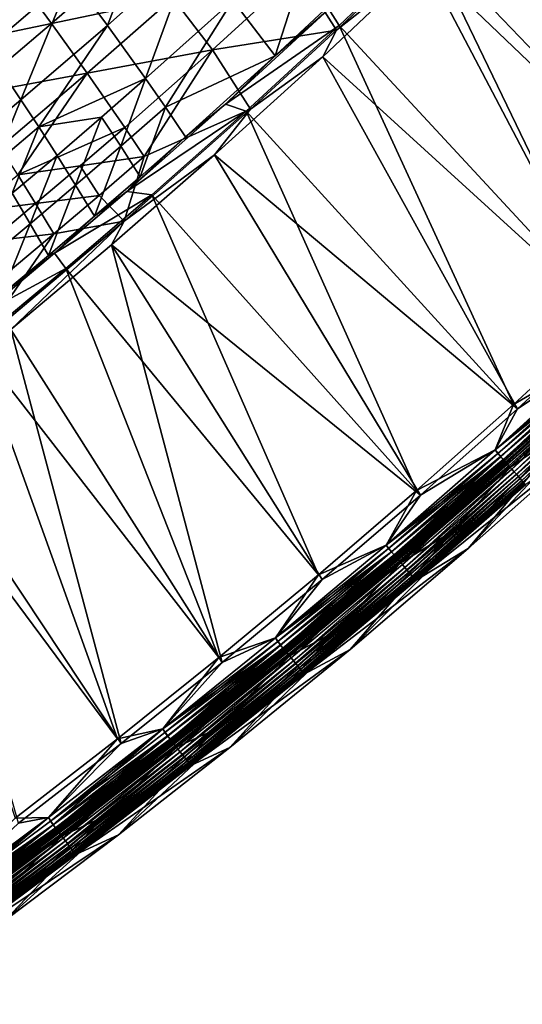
# Model space of a CAD drawing. Header units: metres. Extents: x 0 to 1400, y -1400 to 0.
# Tile 191 of 256: x 1010 to 1074, y -1221 to -1094. Entities that reach past the tile are written whole.
import ezdxf

# ---------------------------------------------------------------- set-up
doc = ezdxf.new("R2010")
doc.units = ezdxf.units.M

msp = doc.modelspace()

# ---------------------------------------------------------------- linework, layer by layer
at = {"layer": 'None'}
for points in [[(1084.293457, -1062.138062, -29.541761), (1073.37854, -1073.236694, -29.542648), (1109.436523, -1109.436523)], [(1073.37854, -1073.236694, -29.542648), (1062.138672, -1084.288208, -29.543692), (1097.53894, -1121.135986)], [(1073.37854, -1073.236694, -29.542648), (1097.53894, -1121.135986), (1109.436523, -1109.436523)], [(1074.363037, -1074.363037, -32.127804), (1098.072632, -1121.696655, -3), (1061.617554, -1086.864502, -32.128998)], [(1026.915161, -1079.293945, -199.486191), (1016.18219, -1088.818359, -199.443268), (1020.855164, -1095.124634, -143.606583)], [(1026.915161, -1079.293945, -199.486191), (1020.855164, -1095.124634, -143.606583), (1031.81665, -1085.356567, -143.641724)], [(1048.046753, -1081.691406, -87.938728), (1037.01062, -1091.925537, -87.917877), (1042.47168, -1099.044189, -32.345814)], [(1048.046753, -1081.691406, -87.938728), (1042.47168, -1099.044189, -32.345814), (1053.80896, -1088.459229, -32.349937)], [(1011.798279, -1083.003296, -255.376282), (1001.083679, -1092.102417, -255.327484), (1005.266418, -1098.143188, -199.397598)], [(1011.798279, -1083.003296, -255.376282), (1005.266418, -1098.143188, -199.397598), (1016.18219, -1088.818359, -199.443268)], [(1050.699463, -1095.161255, -29.544895), (1062.138672, -1084.288208, -29.543692), (1049.394653, -1093.036011, -30.95656)], [(1062.138672, -1084.288208, -29.543692), (1050.699463, -1095.161255, -29.544895), (1085.446411, -1132.633911)], [(1062.138672, -1084.288208, -29.543692), (1085.446411, -1132.633911), (1097.53894, -1121.135986)], [(1009.335205, -1088.972046, -255.748123), (1024.452759, -1085.424194, -199.884262), (1013.657349, -1094.881836, -199.842987)], [(1013.657349, -1094.881836, -199.842987), (1024.452759, -1085.424194, -199.884262), (1029.284302, -1091.595703, -144.070358)], [(1031.81665, -1085.356567, -143.641724), (1020.855164, -1095.124634, -143.606583), (1025.78418, -1101.986328, -87.895401)], [(1031.81665, -1085.356567, -143.641724), (1025.78418, -1101.986328, -87.895401), (1037.01062, -1091.925537, -87.917877)], [(1059.244019, -1087.363647, -32.845219), (1050.369263, -1095.761963, -32.845219), (1045.503784, -1088.122437, -88.397797)], [(1061.617554, -1086.864502, -32.128998), (1085.966309, -1133.20752, -3), (1048.595337, -1099.156982, -32.130398)], [(1061.617554, -1086.864502, -32.128998), (1048.595337, -1099.156982, -32.130398), (1050.369263, -1095.761963, -32.845219)], [(1061.617554, -1086.864502, -32.128998), (1050.369263, -1095.761963, -32.845219), (1059.244019, -1087.363647, -32.845219)], [(1098.072632, -1121.696655, -3), (1085.966309, -1133.20752, -3), (1061.617554, -1086.864502, -32.128998)], [(998.573486, -1098.006226, -255.701721), (1009.335205, -1088.972046, -255.748123), (1013.657349, -1094.881836, -199.842987)], [(1016.18219, -1088.818359, -199.443268), (1005.266418, -1098.143188, -199.397598), (1009.709595, -1104.705322, -143.569122)], [(1016.18219, -1088.818359, -199.443268), (1009.709595, -1104.705322, -143.569122), (1020.855164, -1095.124634, -143.606583)], [(1029.284302, -1091.595703, -144.070358), (1045.503784, -1088.122437, -88.397797), (1034.387939, -1098.287964, -88.379356)], [(1045.503784, -1088.122437, -88.397797), (1050.369263, -1095.761963, -32.845219), (1034.387939, -1098.287964, -88.379356)], [(1053.80896, -1088.459229, -32.349937), (1042.47168, -1099.044189, -32.345814), (1049.394653, -1093.036011, -30.95656)], [(1013.657349, -1094.881836, -199.842987), (1029.284302, -1091.595703, -144.070358), (1018.254761, -1101.292969, -144.037354)], [(1018.254761, -1101.292969, -144.037354), (1029.284302, -1091.595703, -144.070358), (1034.387939, -1098.287964, -88.379356)], [(1037.01062, -1091.925537, -87.917877), (1025.78418, -1101.986328, -87.895401), (1028.333374, -1105.643799, -60.102352)], [(1037.01062, -1091.925537, -87.917877), (1028.333374, -1105.643799, -60.102352), (1042.47168, -1099.044189, -32.345814)], [(1042.47168, -1099.044189, -32.345814), (1036.050415, -1105.2854, -30.954941), (1049.394653, -1093.036011, -30.95656)], [(1036.050415, -1105.2854, -30.954941), (1050.699463, -1095.161255, -29.544895), (1049.394653, -1093.036011, -30.95656)], [(998.573486, -1098.006226, -255.701721), (1013.657349, -1094.881836, -199.842987), (1002.687439, -1104.136108, -199.800003)], [(1002.687439, -1104.136108, -199.800003), (1013.657349, -1094.881836, -199.842987), (1018.254761, -1101.292969, -144.037354)], [(1020.855164, -1095.124634, -143.606583), (1009.709595, -1104.705322, -143.569122), (1012.015198, -1108.207642, -115.700226)], [(1020.855164, -1095.124634, -143.606583), (1012.015198, -1108.207642, -115.700226), (1025.78418, -1101.986328, -87.895401)], [(1038.716431, -1106.165039, -29.54631), (1050.699463, -1095.161255, -29.544895), (1036.050415, -1105.2854, -30.954941)], [(1050.699463, -1095.161255, -29.544895), (1038.716431, -1106.165039, -29.54631), (1073.162231, -1143.927002)], [(1050.699463, -1095.161255, -29.544895), (1073.162231, -1143.927002), (1085.446411, -1132.633911)], [(1050.369263, -1095.761963, -32.845219), (1039.310791, -1105.927368, -32.845219), (1034.387939, -1098.287964, -88.379356)], [(1048.595337, -1099.156982, -32.130398), (1039.310791, -1105.927368, -32.845219), (1050.369263, -1095.761963, -32.845219)], [(1005.266418, -1098.143188, -199.397598), (1004.068542, -1109.424072, -143.549561), (1009.709595, -1104.705322, -143.569122)], [(1034.387939, -1098.287964, -88.379356), (1023.088806, -1108.274658, -88.360092), (1018.254761, -1101.292969, -144.037354)], [(1034.387939, -1098.287964, -88.379356), (1025.581177, -1111.999756, -60.584484), (1023.088806, -1108.274658, -88.360092)], [(1034.387939, -1098.287964, -88.379356), (1039.310791, -1105.927368, -32.845219), (1025.581177, -1111.999756, -60.584484)], [(1042.47168, -1099.044189, -32.345814), (1028.333374, -1105.643799, -60.102352), (1030.934204, -1109.463989, -32.341137)], [(1036.050415, -1105.2854, -30.954941), (1042.47168, -1099.044189, -32.345814), (1030.934204, -1109.463989, -32.341137)], [(1048.595337, -1099.156982, -32.130398), (1073.667969, -1144.513184, -3), (1034.650146, -1111.811157, -32.132107)], [(1048.595337, -1099.156982, -32.130398), (1034.650146, -1111.811157, -32.132107), (1039.310791, -1105.927368, -32.845219)], [(1085.966309, -1133.20752, -3), (1073.667969, -1144.513184, -3), (1048.595337, -1099.156982, -32.130398)], [(1018.254761, -1101.292969, -144.037354), (1007.048584, -1110.797852, -144.003006), (1002.687439, -1104.136108, -199.800003)], [(1018.254761, -1101.292969, -144.037354), (1009.306702, -1114.355713, -116.151505), (1007.048584, -1110.797852, -144.003006)], [(1023.088806, -1108.274658, -88.360092), (1009.306702, -1114.355713, -116.151505), (1018.254761, -1101.292969, -144.037354)], [(1025.78418, -1101.986328, -87.895401), (1012.015198, -1108.207642, -115.700226), (1020.100037, -1106.950562, -87.883568)], [(1025.78418, -1101.986328, -87.895401), (1020.100037, -1106.950562, -87.883568), (1022.573059, -1110.694702, -60.094677)], [(1025.78418, -1101.986328, -87.895401), (1022.573059, -1110.694702, -60.094677), (1028.333374, -1105.643799, -60.102352)], [(1009.709595, -1104.705322, -143.569122), (1004.068542, -1109.424072, -143.549561), (1006.308777, -1113.00061, -115.683846)], [(1009.709595, -1104.705322, -143.569122), (1006.308777, -1113.00061, -115.683846), (1012.015198, -1108.207642, -115.700226)], [(1023.35199, -1116.508911, -30.953205), (1036.050415, -1105.2854, -30.954941), (1030.934204, -1109.463989, -32.341137)], [(1023.35199, -1116.508911, -30.953205), (1038.716431, -1106.165039, -29.54631), (1036.050415, -1105.2854, -30.954941)], [(1028.333374, -1105.643799, -60.102352), (1022.573059, -1110.694702, -60.094677), (1025.09082, -1114.610718, -32.338577)], [(1034.650146, -1111.811157, -32.132107), (1023.006714, -1120.336426, -32.845219), (1039.310791, -1105.927368, -32.845219)], [(1039.310791, -1105.927368, -32.845219), (1023.006714, -1120.336426, -32.845219), (1025.581177, -1111.999756, -60.584484)], [(1026.570435, -1116.934204, -29.547909), (1038.716431, -1106.165039, -29.54631), (1023.35199, -1116.508911, -30.953205)], [(1028.333374, -1105.643799, -60.102352), (1025.09082, -1114.610718, -32.338577), (1030.934204, -1109.463989, -32.341137)], [(1038.716431, -1106.165039, -29.54631), (1026.570435, -1116.934204, -29.547909), (1060.689697, -1155.011475)], [(1038.716431, -1106.165039, -29.54631), (1060.689697, -1155.011475), (1073.162231, -1143.927002)], [(1012.015198, -1108.207642, -115.700226), (1014.368896, -1111.869873, -87.871338), (1020.100037, -1106.950562, -87.883568)], [(1020.100037, -1106.950562, -87.883568), (1014.368896, -1111.869873, -87.871338), (1016.764771, -1115.70166, -60.086704)], [(1020.100037, -1106.950562, -87.883568), (1016.764771, -1115.70166, -60.086704), (1022.573059, -1110.694702, -60.094677)], [(1012.015198, -1108.207642, -115.700226), (1006.308777, -1113.00061, -115.683846), (1008.591064, -1116.743774, -87.858719)], [(1012.015198, -1108.207642, -115.700226), (1008.591064, -1116.743774, -87.858719), (1014.368896, -1111.869873, -87.871338)], [(1023.088806, -1108.274658, -88.360092), (1017.370911, -1113.199707, -88.350159), (1009.306702, -1114.355713, -116.151505)], [(1025.581177, -1111.999756, -60.584484), (1017.370911, -1113.199707, -88.350159), (1023.088806, -1108.274658, -88.360092)], [(1030.934204, -1109.463989, -32.341137), (1025.09082, -1114.610718, -32.338577), (1023.35199, -1116.508911, -30.953205)], [(1008.591064, -1116.743774, -87.858719), (1010.908752, -1120.664307, -60.078438), (1014.368896, -1111.869873, -87.871338)], [(1014.368896, -1111.869873, -87.871338), (1010.908752, -1120.664307, -60.078438), (1016.764771, -1115.70166, -60.086704)], [(1022.573059, -1110.694702, -60.094677), (1016.764771, -1115.70166, -60.086704), (1019.198059, -1119.714355, -32.335873)], [(1022.573059, -1110.694702, -60.094677), (1019.198059, -1119.714355, -32.335873), (1025.09082, -1114.610718, -32.338577)], [(1034.650146, -1111.811157, -32.132107), (1061.18103, -1155.610107, -3), (1021.389038, -1123.380371, -32.133934)], [(1034.650146, -1111.811157, -32.132107), (1021.389038, -1123.380371, -32.133934), (1023.006714, -1120.336426, -32.845219)], [(1073.667969, -1144.513184, -3), (1061.18103, -1155.610107, -3), (1034.650146, -1111.811157, -32.132107)], [(1017.370911, -1113.199707, -88.350159), (1025.581177, -1111.999756, -60.584484), (1019.786255, -1117.010742, -60.579006)], [(1025.581177, -1111.999756, -60.584484), (1023.006714, -1120.336426, -32.845219), (1019.786255, -1117.010742, -60.579006)], [(1003.570801, -1119.107544, -116.137184), (1009.306702, -1114.355713, -116.151505), (1011.607727, -1118.078491, -88.340034)], [(1009.306702, -1114.355713, -116.151505), (1017.370911, -1113.199707, -88.350159), (1011.607727, -1118.078491, -88.340034)], [(1011.607727, -1118.078491, -88.340034), (1017.370911, -1113.199707, -88.350159), (1019.786255, -1117.010742, -60.579006)], [(1016.764771, -1115.70166, -60.086704), (1010.908752, -1120.664307, -60.078438), (1013.256165, -1124.774414, -32.333012)], [(1016.764771, -1115.70166, -60.086704), (1013.256165, -1124.774414, -32.333012), (1019.198059, -1119.714355, -32.335873)], [(1025.09082, -1114.610718, -32.338577), (1019.198059, -1119.714355, -32.335873), (1023.35199, -1116.508911, -30.953205)], [(1010.908752, -1120.664307, -60.078438), (1008.591064, -1116.743774, -87.858719), (1005.004761, -1125.582153, -60.069878)], [(1023.35199, -1116.508911, -30.953205), (1019.198059, -1119.714355, -32.335873), (1014.048523, -1124.475098, -30.951811)], [(1014.048523, -1124.475098, -30.951811), (1026.570435, -1116.934204, -29.547909), (1023.35199, -1116.508911, -30.953205)], [(1015.506348, -1126.421509, -29.549511), (1026.570435, -1116.934204, -29.547909), (1014.048523, -1124.475098, -30.951811)], [(1026.570435, -1116.934204, -29.547909), (1015.506348, -1126.421509, -29.549511), (1048.03186, -1165.883911)], [(1026.570435, -1116.934204, -29.547909), (1048.03186, -1165.883911), (1060.689697, -1155.011475)], [(1011.607727, -1118.078491, -88.340034), (1005.799316, -1122.910522, -88.329712), (1003.570801, -1119.107544, -116.137184)], [(1013.945007, -1121.976563, -60.573406), (1005.799316, -1122.910522, -88.329712), (1011.607727, -1118.078491, -88.340034)], [(1019.786255, -1117.010742, -60.579006), (1013.945007, -1121.976563, -60.573406), (1011.607727, -1118.078491, -88.340034)], [(1023.006714, -1120.336426, -32.845219), (1013.945007, -1121.976563, -60.573406), (1019.786255, -1117.010742, -60.579006)], [(1023.006714, -1120.336426, -32.845219), (1008.430603, -1134.269287, -32.13591), (1004.112549, -1136.21814, -32.845226)], [(1023.006714, -1120.336426, -32.845219), (1004.112549, -1136.21814, -32.845226), (1013.945007, -1121.976563, -60.573406)], [(1007.265076, -1129.790405, -32.329994), (1010.908752, -1120.664307, -60.078438), (1005.004761, -1125.582153, -60.069878)], [(1013.256165, -1124.774414, -32.333012), (1010.908752, -1120.664307, -60.078438), (1007.265076, -1129.790405, -32.329994)], [(1021.389038, -1123.380371, -32.133934), (1008.430603, -1134.269287, -32.13591), (1023.006714, -1120.336426, -32.845219)], [(1019.198059, -1119.714355, -32.335873), (1013.256165, -1124.774414, -32.333012), (1014.048523, -1124.475098, -30.951811)], [(1004.112549, -1136.21814, -32.845226), (1008.057556, -1126.896606, -60.567692), (1013.945007, -1121.976563, -60.573406)], [(1013.945007, -1121.976563, -60.573406), (1008.057556, -1126.896606, -60.567692), (1005.799316, -1122.910522, -88.329712)], [(1004.804749, -1132.183228, -30.950325), (1014.048523, -1124.475098, -30.951811), (1007.265076, -1129.790405, -32.329994)], [(1004.804749, -1132.183228, -30.950325), (1015.506348, -1126.421509, -29.549511), (1014.048523, -1124.475098, -30.951811)], [(1014.048523, -1124.475098, -30.951811), (1013.256165, -1124.774414, -32.333012), (1007.265076, -1129.790405, -32.329994)], [(1021.389038, -1123.380371, -32.133934), (1035.653564, -1177.163086, -3), (1008.430603, -1134.269287, -32.13591)], [(1061.18103, -1155.610107, -3), (1048.508423, -1166.494507, -3), (1021.389038, -1123.380371, -32.133934)], [(1021.389038, -1123.380371, -32.133934), (1048.508423, -1166.494507, -3), (1035.653564, -1177.163086, -3)], [(1015.506348, -1126.421509, -29.549511), (1003.809814, -1136.130371, -29.551357), (1035.192017, -1176.540771)], [(1003.809814, -1136.130371, -29.551357), (1015.506348, -1126.421509, -29.549511), (1004.804749, -1132.183228, -30.950325)], [(1015.506348, -1126.421509, -29.549511), (1035.192017, -1176.540771), (1048.03186, -1165.883911)], [(1084.596558, -1137.272583), (1085.446411, -1132.633911), (1073.162231, -1143.927002)], [(1084.597412, -1137.271851, -3), (1073.667969, -1144.513184, -3), (1085.966309, -1133.20752, -3)], [(1008.430603, -1134.269287, -32.13591), (1022.619324, -1187.611816, -3), (994.620789, -1145.441162, -32.138237)], [(1035.653564, -1177.163086, -3), (1022.619324, -1187.611816, -3), (1008.430603, -1134.269287, -32.13591)], [(1003.809814, -1136.130371, -29.551357), (991.632202, -1145.901978, -29.553452), (1022.172974, -1186.978027)], [(1003.809814, -1136.130371, -29.551357), (1022.172974, -1186.978027), (1035.192017, -1176.540771)], [(1080.816162, -1146.521118, -80.052361), (1091.594116, -1136.584839, -80.052361), (1067.341797, -1162.506592, -80)], [(1067.341797, -1162.506592, -80), (1091.594116, -1136.584839, -80.052361), (1082.83252, -1148.741821, -80)], [(1070.801514, -1149.789917), (1085.35437, -1138.130859, -0.112516), (1084.596558, -1137.272583)], [(1070.801514, -1149.789917), (1084.596558, -1137.272583), (1073.162231, -1143.927002)], [(1071.528564, -1150.668579, -0.112516), (1085.35437, -1138.130859, -0.112516), (1070.801514, -1149.789917)], [(1084.597412, -1137.271851, -3), (1070.802368, -1149.789185, -3), (1073.667969, -1144.513184, -3)], [(1070.802368, -1149.789185, -3), (1084.597412, -1137.271851, -3), (1084.962036, -1137.706787, -3.055977)], [(1070.802368, -1149.789185, -3), (1084.962036, -1137.706787, -3.055977), (1071.144531, -1150.237061, -3.055977)], [(1071.144531, -1150.237061, -3.055977), (1084.962036, -1137.706787, -3.055977), (1085.337402, -1138.112549, -3.221156)], [(1071.511963, -1150.650024, -3.221156), (1071.144531, -1150.237061, -3.055977), (1085.337402, -1138.112549, -3.221156)], [(1071.511963, -1150.650024, -3.221156), (1085.337402, -1138.112549, -3.221156), (1085.68335, -1138.48645, -3.490045)], [(1071.850708, -1151.03064, -3.490045), (1071.511963, -1150.650024, -3.221156), (1085.68335, -1138.48645, -3.490045)], [(1071.903198, -1151.0896, -0.251606), (1085.35437, -1138.130859, -0.112516), (1071.528564, -1150.668579, -0.112516)], [(1071.850708, -1151.03064, -3.490045), (1085.68335, -1138.48645, -3.490045), (1085.841309, -1138.657227, -3.660043)], [(1071.903198, -1151.0896, -0.251606), (1085.737061, -1138.544434, -0.251606), (1085.35437, -1138.130859, -0.112516)], [(1072.005249, -1151.204346, -3.660043), (1071.850708, -1151.03064, -3.490045), (1085.841309, -1138.657227, -3.660043)], [(1072.26709, -1151.498657, -0.444534), (1085.737061, -1138.544434, -0.251606), (1071.903198, -1151.0896, -0.251606)], [(1085.841309, -1138.657227, -3.660043), (1085.987427, -1138.815063, -3.851689), (1072.005249, -1151.204346, -3.660043)], [(1085.987427, -1138.815063, -3.851689), (1072.148193, -1151.36499, -3.851689), (1072.005249, -1151.204346, -3.660043)], [(1085.987427, -1138.815063, -3.851689), (1086.238281, -1139.086304, -4.292985), (1072.148193, -1151.36499, -3.851689)], [(1086.238281, -1139.086304, -4.292985), (1072.393799, -1151.640991, -4.292985), (1072.148193, -1151.36499, -3.851689)], [(1072.26709, -1151.498657, -0.444534), (1086.108765, -1138.946289, -0.444534), (1085.737061, -1138.544434, -0.251606)], [(1072.947754, -1152.263672, -0.985015), (1086.108765, -1138.946289, -0.444534), (1072.26709, -1151.498657, -0.444534)], [(1086.238281, -1139.086304, -4.292985), (1086.42688, -1139.290161, -4.797701), (1072.393799, -1151.640991, -4.292985)], [(1086.42688, -1139.290161, -4.797701), (1072.578369, -1151.848511, -4.797701), (1072.393799, -1151.640991, -4.292985)], [(1086.42688, -1139.290161, -4.797701), (1086.545532, -1139.418457, -5.347445), (1072.578369, -1151.848511, -4.797701)], [(1086.545532, -1139.418457, -5.347445), (1072.69458, -1151.979126, -5.347445), (1072.578369, -1151.848511, -4.797701)], [(1086.545532, -1139.418457, -5.347445), (1086.598999, -1139.436646, -5.918313), (1072.69458, -1151.979126, -5.347445)], [(1086.598999, -1139.436646, -5.918313), (1072.763672, -1151.995239, -5.918313), (1072.69458, -1151.979126, -5.347445)], [(1086.598999, -1139.436646, -5.918313), (1080.816162, -1146.521118, -80.052361), (1072.763672, -1151.995239, -5.918313)], [(1072.947754, -1152.263672, -0.985015), (1086.804321, -1139.69812, -0.985015), (1086.108765, -1138.946289, -0.444534)], [(1073.258667, -1152.613037, -1.326719), (1086.804321, -1139.69812, -0.985015), (1072.947754, -1152.263672, -0.985015)], [(1073.258667, -1152.613037, -1.326719), (1087.121826, -1140.04126, -1.326719), (1086.804321, -1139.69812, -0.985015)], [(1073.545898, -1152.935913, -1.711938), (1087.121826, -1140.04126, -1.326719), (1073.258667, -1152.613037, -1.326719)], [(1073.545898, -1152.935913, -1.711938), (1087.415405, -1140.358521, -1.711938), (1087.121826, -1140.04126, -1.326719)], [(1073.807007, -1153.22937, -2.137379), (1087.415405, -1140.358521, -1.711938), (1073.545898, -1152.935913, -1.711938)], [(1073.807007, -1153.22937, -2.137379), (1087.682007, -1140.646851, -2.137379), (1087.415405, -1140.358521, -1.711938)], [(1074.039551, -1153.490723, -2.598965), (1087.682007, -1140.646851, -2.137379), (1073.807007, -1153.22937, -2.137379)], [(1074.039551, -1153.490723, -2.598965), (1087.919556, -1140.903564, -2.598965), (1087.682007, -1140.646851, -2.137379)], [(1074.241455, -1153.717651, -3.09242), (1087.919556, -1140.903564, -2.598965), (1074.039551, -1153.490723, -2.598965)], [(1074.241455, -1153.717651, -3.09242), (1088.125854, -1141.126587, -3.09242), (1087.919556, -1140.903564, -2.598965)], [(1074.410645, -1153.907715, -3.61347), (1088.125854, -1141.126587, -3.09242), (1074.241455, -1153.717651, -3.09242)], [(1070.801514, -1149.789917), (1073.162231, -1143.927002), (1060.689697, -1155.011475)], [(1070.802368, -1149.789185, -3), (1061.18103, -1155.610107, -3), (1073.667969, -1144.513184, -3)], [(991.632202, -1145.901978, -29.553452), (1008.978149, -1197.192139), (1022.172974, -1186.978027)], [(1022.619324, -1187.611816, -3), (1009.408997, -1197.836792, -3), (994.620789, -1145.441162, -32.138237)], [(1065.373535, -1160.243164, -80.052361), (1080.816162, -1146.521118, -80.052361), (1052.110596, -1175.477173, -80)], [(1052.110596, -1175.477173, -80), (1080.816162, -1146.521118, -80.052361), (1067.341797, -1162.506592, -80)], [(1080.816162, -1146.521118, -80.052361), (1065.373535, -1160.243164, -80.052361), (1072.763672, -1151.995239, -5.918313)], [(1056.765991, -1162.037109), (1071.528564, -1150.668579, -0.112516), (1070.801514, -1149.789917)], [(1056.765991, -1162.037109), (1070.801514, -1149.789917), (1060.689697, -1155.011475)], [(1070.802368, -1149.789185, -3), (1056.766846, -1162.036377, -3), (1061.18103, -1155.610107, -3)], [(1056.766846, -1162.036377, -3), (1070.802368, -1149.789185, -3), (1071.144531, -1150.237061, -3.055977)], [(1074.757568, -1154.236084, -5.865956), (1060.637939, -1166.562622, -5.865956), (1082.83252, -1148.741821, -80)], [(1082.83252, -1148.741821, -80), (1060.637939, -1166.562622, -5.865956), (1067.341797, -1162.506592, -80)], [(1057.461548, -1162.935303, -0.112516), (1071.528564, -1150.668579, -0.112516), (1056.765991, -1162.037109)], [(1056.766846, -1162.036377, -3), (1071.144531, -1150.237061, -3.055977), (1057.085938, -1162.49646, -3.055977)], [(1057.085938, -1162.49646, -3.055977), (1071.144531, -1150.237061, -3.055977), (1071.511963, -1150.650024, -3.221156)], [(1057.445313, -1162.916382, -3.221156), (1057.085938, -1162.49646, -3.055977), (1071.511963, -1150.650024, -3.221156)], [(1057.445313, -1162.916382, -3.221156), (1071.511963, -1150.650024, -3.221156), (1071.850708, -1151.03064, -3.490045)], [(1057.776489, -1163.303467, -3.490045), (1057.445313, -1162.916382, -3.221156), (1071.850708, -1151.03064, -3.490045)], [(1057.827881, -1163.363525, -0.251606), (1071.528564, -1150.668579, -0.112516), (1057.461548, -1162.935303, -0.112516)], [(1057.776489, -1163.303467, -3.490045), (1071.850708, -1151.03064, -3.490045), (1072.005249, -1151.204346, -3.660043)], [(1057.927734, -1163.480347, -3.660043), (1057.776489, -1163.303467, -3.490045), (1072.005249, -1151.204346, -3.660043)], [(1057.827881, -1163.363525, -0.251606), (1071.903198, -1151.0896, -0.251606), (1071.528564, -1150.668579, -0.112516)], [(1058.183716, -1163.779541, -0.444534), (1071.903198, -1151.0896, -0.251606), (1057.827881, -1163.363525, -0.251606)], [(1072.005249, -1151.204346, -3.660043), (1072.148193, -1151.36499, -3.851689), (1057.927734, -1163.480347, -3.660043)], [(1058.183716, -1163.779541, -0.444534), (1072.26709, -1151.498657, -0.444534), (1071.903198, -1151.0896, -0.251606)], [(1072.148193, -1151.36499, -3.851689), (1058.067505, -1163.643677, -3.851689), (1057.927734, -1163.480347, -3.660043)], [(1072.148193, -1151.36499, -3.851689), (1072.393799, -1151.640991, -4.292985), (1058.067505, -1163.643677, -3.851689)], [(1072.393799, -1151.640991, -4.292985), (1058.307617, -1163.924316, -4.292985), (1058.067505, -1163.643677, -3.851689)], [(1058.849487, -1164.557739, -0.985015), (1072.26709, -1151.498657, -0.444534), (1058.183716, -1163.779541, -0.444534)], [(1072.393799, -1151.640991, -4.292985), (1072.578369, -1151.848511, -4.797701), (1058.307617, -1163.924316, -4.292985)], [(1072.578369, -1151.848511, -4.797701), (1058.488159, -1164.135376, -4.797701), (1058.307617, -1163.924316, -4.292985)], [(1072.578369, -1151.848511, -4.797701), (1072.69458, -1151.979126, -5.347445), (1058.488159, -1164.135376, -4.797701)], [(1072.69458, -1151.979126, -5.347445), (1058.601807, -1164.268188, -5.347445), (1058.488159, -1164.135376, -4.797701)], [(1072.69458, -1151.979126, -5.347445), (1072.763672, -1151.995239, -5.918313), (1058.601807, -1164.268188, -5.347445)], [(1072.763672, -1151.995239, -5.918313), (1058.687866, -1164.283569, -5.918313), (1058.601807, -1164.268188, -5.347445)], [(1072.763672, -1151.995239, -5.918313), (1065.373535, -1160.243164, -80.052361), (1058.687866, -1164.283569, -5.918313)], [(1058.849487, -1164.557739, -0.985015), (1072.947754, -1152.263672, -0.985015), (1072.26709, -1151.498657, -0.444534)], [(1059.153442, -1164.912964, -1.326719), (1072.947754, -1152.263672, -0.985015), (1058.849487, -1164.557739, -0.985015)], [(1059.153442, -1164.912964, -1.326719), (1073.258667, -1152.613037, -1.326719), (1072.947754, -1152.263672, -0.985015)], [(1059.434448, -1165.241455, -1.711938), (1073.258667, -1152.613037, -1.326719), (1059.153442, -1164.912964, -1.326719)], [(1059.434448, -1165.241455, -1.711938), (1073.545898, -1152.935913, -1.711938), (1073.258667, -1152.613037, -1.326719)], [(1059.689697, -1165.539795, -2.137379), (1073.545898, -1152.935913, -1.711938), (1059.434448, -1165.241455, -1.711938)], [(1059.689697, -1165.539795, -2.137379), (1073.807007, -1153.22937, -2.137379), (1073.545898, -1152.935913, -1.711938)], [(1059.917114, -1165.805664, -2.598965), (1073.807007, -1153.22937, -2.137379), (1059.689697, -1165.539795, -2.137379)], [(1059.917114, -1165.805664, -2.598965), (1074.039551, -1153.490723, -2.598965), (1073.807007, -1153.22937, -2.137379)], [(1060.114624, -1166.036377, -3.09242), (1074.039551, -1153.490723, -2.598965), (1059.917114, -1165.805664, -2.598965)], [(1060.114624, -1166.036377, -3.09242), (1074.241455, -1153.717651, -3.09242), (1074.039551, -1153.490723, -2.598965)], [(1060.280029, -1166.229858, -3.61347), (1074.241455, -1153.717651, -3.09242), (1060.114624, -1166.036377, -3.09242)], [(1060.280029, -1166.229858, -3.61347), (1074.410645, -1153.907715, -3.61347), (1074.241455, -1153.717651, -3.09242)], [(1060.411621, -1166.383667, -4.157492), (1074.410645, -1153.907715, -3.61347), (1060.280029, -1166.229858, -3.61347)], [(1060.411621, -1166.383667, -4.157492), (1074.545166, -1154.05896, -4.157492), (1074.410645, -1153.907715, -3.61347)], [(1060.508423, -1166.496826, -4.718482), (1074.545166, -1154.05896, -4.157492), (1060.411621, -1166.383667, -4.157492)], [(1060.508423, -1166.496826, -4.718482), (1074.644165, -1154.170288, -4.718482), (1074.545166, -1154.05896, -4.157492)], [(1060.569702, -1166.568359, -5.290087), (1074.644165, -1154.170288, -4.718482), (1060.508423, -1166.496826, -4.718482)], [(1060.569702, -1166.568359, -5.290087), (1074.706787, -1154.240601, -5.290087), (1074.644165, -1154.170288, -4.718482)], [(1060.637939, -1166.562622, -5.865956), (1074.706787, -1154.240601, -5.290087), (1060.569702, -1166.568359, -5.290087)], [(1060.637939, -1166.562622, -5.865956), (1074.757568, -1154.236084, -5.865956), (1074.706787, -1154.240601, -5.290087)], [(1056.765991, -1162.037109), (1060.689697, -1155.011475), (1048.03186, -1165.883911)], [(1056.766846, -1162.036377, -3), (1048.508423, -1166.494507, -3), (1061.18103, -1155.610107, -3)], [(1050.189575, -1173.173462, -80.052361), (1065.373535, -1160.243164, -80.052361), (1036.614258, -1188.130005, -80)], [(1036.614258, -1188.130005, -80), (1065.373535, -1160.243164, -80.052361), (1052.110596, -1175.477173, -80)], [(1065.373535, -1160.243164, -80.052361), (1050.189575, -1173.173462, -80.052361), (1058.687866, -1164.283569, -5.918313)], [(1042.495483, -1174.009644), (1057.461548, -1162.935303, -0.112516), (1056.765991, -1162.037109)], [(1042.495483, -1174.009644), (1056.765991, -1162.037109), (1048.03186, -1165.883911)], [(1056.766846, -1162.036377, -3), (1042.49646, -1174.008911, -3), (1048.508423, -1166.494507, -3)], [(1042.49646, -1174.008911, -3), (1056.766846, -1162.036377, -3), (1057.085938, -1162.49646, -3.055977)], [(1042.49646, -1174.008911, -3), (1057.085938, -1162.49646, -3.055977), (1042.79187, -1174.480713, -3.055977)], [(1042.79187, -1174.480713, -3.055977), (1057.085938, -1162.49646, -3.055977), (1057.445313, -1162.916382, -3.221156)], [(1060.637939, -1166.562622, -5.865956), (1046.281982, -1178.613037, -5.865956), (1067.341797, -1162.506592, -80)], [(1067.341797, -1162.506592, -80), (1046.281982, -1178.613037, -5.865956), (1052.110596, -1175.477173, -80)], [(1043.158813, -1174.92688, -0.112516), (1057.461548, -1162.935303, -0.112516), (1042.495483, -1174.009644)], [(1043.142944, -1174.907593, -3.221156), (1042.79187, -1174.480713, -3.055977), (1057.445313, -1162.916382, -3.221156)], [(1043.142944, -1174.907593, -3.221156), (1057.445313, -1162.916382, -3.221156), (1057.776489, -1163.303467, -3.490045)], [(1043.466675, -1175.301147, -3.490045), (1043.142944, -1174.907593, -3.221156), (1057.776489, -1163.303467, -3.490045)], [(1043.516846, -1175.362183, -0.251606), (1057.461548, -1162.935303, -0.112516), (1043.158813, -1174.92688, -0.112516)], [(1043.466675, -1175.301147, -3.490045), (1057.776489, -1163.303467, -3.490045), (1057.927734, -1163.480347, -3.660043)], [(1043.61438, -1175.480835, -3.660043), (1043.466675, -1175.301147, -3.490045), (1057.927734, -1163.480347, -3.660043)], [(1043.516846, -1175.362183, -0.251606), (1057.827881, -1163.363525, -0.251606), (1057.461548, -1162.935303, -0.112516)], [(1043.864502, -1175.784912, -0.444534), (1057.827881, -1163.363525, -0.251606), (1043.516846, -1175.362183, -0.251606)], [(1057.927734, -1163.480347, -3.660043), (1058.067505, -1163.643677, -3.851689), (1043.61438, -1175.480835, -3.660043)], [(1058.067505, -1163.643677, -3.851689), (1043.750977, -1175.646851, -3.851689), (1043.61438, -1175.480835, -3.660043)], [(1058.067505, -1163.643677, -3.851689), (1058.307617, -1163.924316, -4.292985), (1043.750977, -1175.646851, -3.851689)], [(1043.864502, -1175.784912, -0.444534), (1058.183716, -1163.779541, -0.444534), (1057.827881, -1163.363525, -0.251606)], [(1044.515015, -1176.575928, -0.985015), (1058.183716, -1163.779541, -0.444534), (1043.864502, -1175.784912, -0.444534)], [(1044.515015, -1176.575928, -0.985015), (1058.849487, -1164.557739, -0.985015), (1058.183716, -1163.779541, -0.444534)], [(1058.307617, -1163.924316, -4.292985), (1043.985596, -1175.932129, -4.292985), (1043.750977, -1175.646851, -3.851689)], [(1058.307617, -1163.924316, -4.292985), (1058.488159, -1164.135376, -4.797701), (1043.985596, -1175.932129, -4.292985)], [(1058.488159, -1164.135376, -4.797701), (1044.161987, -1176.146729, -4.797701), (1043.985596, -1175.932129, -4.292985)], [(1058.488159, -1164.135376, -4.797701), (1058.601807, -1164.268188, -5.347445), (1044.161987, -1176.146729, -4.797701)], [(1058.601807, -1164.268188, -5.347445), (1044.273071, -1176.281738, -5.347445), (1044.161987, -1176.146729, -4.797701)], [(1058.601807, -1164.268188, -5.347445), (1058.687866, -1164.283569, -5.918313), (1044.273071, -1176.281738, -5.347445)], [(1058.687866, -1164.283569, -5.918313), (1044.376587, -1176.296631, -5.918313), (1044.273071, -1176.281738, -5.347445)], [(1058.687866, -1164.283569, -5.918313), (1050.189575, -1173.173462, -80.052361), (1044.376587, -1176.296631, -5.918313)], [(1044.812012, -1176.937012, -1.326719), (1058.849487, -1164.557739, -0.985015), (1044.515015, -1176.575928, -0.985015)], [(1044.812012, -1176.937012, -1.326719), (1059.153442, -1164.912964, -1.326719), (1058.849487, -1164.557739, -0.985015)], [(1045.08667, -1177.270874, -1.711938), (1059.153442, -1164.912964, -1.326719), (1044.812012, -1176.937012, -1.326719)], [(1045.08667, -1177.270874, -1.711938), (1059.434448, -1165.241455, -1.711938), (1059.153442, -1164.912964, -1.326719)], [(1042.495483, -1174.009644), (1048.03186, -1165.883911), (1035.192017, -1176.540771)], [(1045.33606, -1177.574219, -2.137379), (1059.434448, -1165.241455, -1.711938), (1045.08667, -1177.270874, -1.711938)], [(1045.33606, -1177.574219, -2.137379), (1059.689697, -1165.539795, -2.137379), (1059.434448, -1165.241455, -1.711938)], [(1045.558228, -1177.84436, -2.598965), (1059.689697, -1165.539795, -2.137379), (1045.33606, -1177.574219, -2.137379)], [(1045.558228, -1177.84436, -2.598965), (1059.917114, -1165.805664, -2.598965), (1059.689697, -1165.539795, -2.137379)], [(1045.751221, -1178.078979, -3.09242), (1059.917114, -1165.805664, -2.598965), (1045.558228, -1177.84436, -2.598965)], [(1045.751221, -1178.078979, -3.09242), (1060.114624, -1166.036377, -3.09242), (1059.917114, -1165.805664, -2.598965)], [(1045.912842, -1178.275513, -3.61347), (1060.114624, -1166.036377, -3.09242), (1045.751221, -1178.078979, -3.09242)], [(1045.912842, -1178.275513, -3.61347), (1060.280029, -1166.229858, -3.61347), (1060.114624, -1166.036377, -3.09242)], [(1046.041504, -1178.431885, -4.157492), (1060.280029, -1166.229858, -3.61347), (1045.912842, -1178.275513, -3.61347)], [(1046.041504, -1178.431885, -4.157492), (1060.411621, -1166.383667, -4.157492), (1060.280029, -1166.229858, -3.61347)], [(1046.136108, -1178.546875, -4.718482), (1060.411621, -1166.383667, -4.157492), (1046.041504, -1178.431885, -4.157492)], [(1046.136108, -1178.546875, -4.718482), (1060.508423, -1166.496826, -4.718482), (1060.411621, -1166.383667, -4.157492)], [(1042.49646, -1174.008911, -3), (1035.653564, -1177.163086, -3), (1048.508423, -1166.494507, -3)], [(1046.195923, -1178.619629, -5.290087), (1060.508423, -1166.496826, -4.718482), (1046.136108, -1178.546875, -4.718482)], [(1046.195923, -1178.619629, -5.290087), (1060.569702, -1166.568359, -5.290087), (1060.508423, -1166.496826, -4.718482)], [(1046.281982, -1178.613037, -5.865956), (1060.569702, -1166.568359, -5.290087), (1046.195923, -1178.619629, -5.290087)], [(1046.281982, -1178.613037, -5.865956), (1060.637939, -1166.562622, -5.865956), (1060.569702, -1166.568359, -5.290087)], [(1034.741333, -1185.786987, -80.052361), (1050.189575, -1173.173462, -80.052361), (1022.27594, -1199.372314, -80)], [(1022.27594, -1199.372314, -80), (1050.189575, -1173.173462, -80.052361), (1036.614258, -1188.130005, -80)], [(1027.995361, -1185.703003), (1043.158813, -1174.92688, -0.112516), (1042.495483, -1174.009644)], [(1027.995361, -1185.703003), (1042.495483, -1174.009644), (1035.192017, -1176.540771)], [(1042.49646, -1174.008911, -3), (1027.996338, -1185.702271, -3), (1035.653564, -1177.163086, -3)], [(1027.996338, -1185.702271, -3), (1042.49646, -1174.008911, -3), (1042.79187, -1174.480713, -3.055977)], [(1050.189575, -1173.173462, -80.052361), (1034.741333, -1185.786987, -80.052361), (1044.376587, -1176.296631, -5.918313)], [(1028.626343, -1186.63916, -0.112516), (1043.158813, -1174.92688, -0.112516), (1027.995361, -1185.703003)], [(1027.996338, -1185.702271, -3), (1042.79187, -1174.480713, -3.055977), (1028.268188, -1186.186035, -3.055977)], [(1028.268188, -1186.186035, -3.055977), (1042.79187, -1174.480713, -3.055977), (1043.142944, -1174.907593, -3.221156)], [(1028.610962, -1186.619629, -3.221156), (1028.268188, -1186.186035, -3.055977), (1043.142944, -1174.907593, -3.221156)], [(1028.610962, -1186.619629, -3.221156), (1043.142944, -1174.907593, -3.221156), (1043.466675, -1175.301147, -3.490045)], [(1028.97583, -1187.081299, -0.251606), (1043.158813, -1174.92688, -0.112516), (1028.626343, -1186.63916, -0.112516)], [(1028.97583, -1187.081299, -0.251606), (1043.516846, -1175.362183, -0.251606), (1043.158813, -1174.92688, -0.112516)], [(1027.995361, -1185.703003), (1035.192017, -1176.540771), (1022.172974, -1186.978027)], [(1028.92688, -1187.019287, -3.490045), (1028.610962, -1186.619629, -3.221156), (1043.466675, -1175.301147, -3.490045)], [(1028.92688, -1187.019287, -3.490045), (1043.466675, -1175.301147, -3.490045), (1043.61438, -1175.480835, -3.660043)], [(1029.071045, -1187.201782, -3.660043), (1028.92688, -1187.019287, -3.490045), (1043.61438, -1175.480835, -3.660043)], [(1029.315308, -1187.510742, -0.444534), (1043.516846, -1175.362183, -0.251606), (1028.97583, -1187.081299, -0.251606)], [(1043.61438, -1175.480835, -3.660043), (1043.750977, -1175.646851, -3.851689), (1029.071045, -1187.201782, -3.660043)], [(1043.750977, -1175.646851, -3.851689), (1029.204468, -1187.370483, -3.851689), (1029.071045, -1187.201782, -3.660043)], [(1043.750977, -1175.646851, -3.851689), (1043.985596, -1175.932129, -4.292985), (1029.204468, -1187.370483, -3.851689)], [(1043.985596, -1175.932129, -4.292985), (1029.433472, -1187.660278, -4.292985), (1029.204468, -1187.370483, -3.851689)], [(1029.315308, -1187.510742, -0.444534), (1043.864502, -1175.784912, -0.444534), (1043.516846, -1175.362183, -0.251606)], [(1029.950317, -1188.314209, -0.985015), (1043.864502, -1175.784912, -0.444534), (1029.315308, -1187.510742, -0.444534)], [(1043.985596, -1175.932129, -4.292985), (1044.161987, -1176.146729, -4.797701), (1029.433472, -1187.660278, -4.292985)], [(1044.161987, -1176.146729, -4.797701), (1029.605713, -1187.878174, -4.797701), (1029.433472, -1187.660278, -4.292985)], [(1044.161987, -1176.146729, -4.797701), (1044.273071, -1176.281738, -5.347445), (1029.605713, -1187.878174, -4.797701)], [(1044.273071, -1176.281738, -5.347445), (1029.714111, -1188.015381, -5.347445), (1029.605713, -1187.878174, -4.797701)], [(1044.273071, -1176.281738, -5.347445), (1044.376587, -1176.296631, -5.918313), (1029.714111, -1188.015381, -5.347445)], [(1044.376587, -1176.296631, -5.918313), (1029.834717, -1188.029419, -5.918313), (1029.714111, -1188.015381, -5.347445)], [(1044.376587, -1176.296631, -5.918313), (1034.741333, -1185.786987, -80.052361), (1029.834717, -1188.029419, -5.918313)], [(1029.950317, -1188.314209, -0.985015), (1044.515015, -1176.575928, -0.985015), (1043.864502, -1175.784912, -0.444534)], [(1046.281982, -1178.613037, -5.865956), (1031.694946, -1190.382446, -5.865956), (1052.110596, -1175.477173, -80)], [(1052.110596, -1175.477173, -80), (1031.694946, -1190.382446, -5.865956), (1036.614258, -1188.130005, -80)], [(1027.996338, -1185.702271, -3), (1022.619324, -1187.611816, -3), (1035.653564, -1177.163086, -3)], [(1030.240234, -1188.68103, -1.326719), (1044.515015, -1176.575928, -0.985015), (1029.950317, -1188.314209, -0.985015)], [(1030.240234, -1188.68103, -1.326719), (1044.812012, -1176.937012, -1.326719), (1044.515015, -1176.575928, -0.985015)], [(1030.508301, -1189.020142, -1.711938), (1044.812012, -1176.937012, -1.326719), (1030.240234, -1188.68103, -1.326719)], [(1030.508301, -1189.020142, -1.711938), (1045.08667, -1177.270874, -1.711938), (1044.812012, -1176.937012, -1.326719)], [(1030.751709, -1189.328247, -2.137379), (1045.08667, -1177.270874, -1.711938), (1030.508301, -1189.020142, -1.711938)], [(1030.751709, -1189.328247, -2.137379), (1045.33606, -1177.574219, -2.137379), (1045.08667, -1177.270874, -1.711938)], [(1030.968628, -1189.602661, -2.598965), (1045.33606, -1177.574219, -2.137379), (1030.751709, -1189.328247, -2.137379)], [(1030.968628, -1189.602661, -2.598965), (1045.558228, -1177.84436, -2.598965), (1045.33606, -1177.574219, -2.137379)], [(1031.156982, -1189.840942, -3.09242), (1045.558228, -1177.84436, -2.598965), (1030.968628, -1189.602661, -2.598965)], [(1031.156982, -1189.840942, -3.09242), (1045.751221, -1178.078979, -3.09242), (1045.558228, -1177.84436, -2.598965)], [(1031.314819, -1190.040649, -3.61347), (1045.751221, -1178.078979, -3.09242), (1031.156982, -1189.840942, -3.09242)], [(1031.314819, -1190.040649, -3.61347), (1045.912842, -1178.275513, -3.61347), (1045.751221, -1178.078979, -3.09242)], [(1031.44043, -1190.199463, -4.157492), (1045.912842, -1178.275513, -3.61347), (1031.314819, -1190.040649, -3.61347)], [(1031.44043, -1190.199463, -4.157492), (1046.041504, -1178.431885, -4.157492), (1045.912842, -1178.275513, -3.61347)], [(1031.532715, -1190.316284, -4.718482), (1046.041504, -1178.431885, -4.157492), (1031.44043, -1190.199463, -4.157492)], [(1031.532715, -1190.316284, -4.718482), (1046.136108, -1178.546875, -4.718482), (1046.041504, -1178.431885, -4.157492)], [(1031.591064, -1190.390137, -5.290087), (1046.136108, -1178.546875, -4.718482), (1031.532715, -1190.316284, -4.718482)], [(1031.591064, -1190.390137, -5.290087), (1046.195923, -1178.619629, -5.290087), (1046.136108, -1178.546875, -4.718482)], [(1031.694946, -1190.382446, -5.865956), (1046.195923, -1178.619629, -5.290087), (1031.591064, -1190.390137, -5.290087)], [(1031.694946, -1190.382446, -5.865956), (1046.281982, -1178.613037, -5.865956), (1046.195923, -1178.619629, -5.290087)], [(1020.44751, -1196.994507, -80.052361), (1034.741333, -1185.786987, -80.052361), (1007.662964, -1210.390869, -80)], [(1007.662964, -1210.390869, -80), (1034.741333, -1185.786987, -80.052361), (1022.27594, -1199.372314, -80)], [(1013.869873, -1198.067993, -0.112516), (1027.995361, -1185.703003), (1013.270996, -1197.112671)], [(1013.270996, -1197.112671), (1027.995361, -1185.703003), (1022.172974, -1186.978027)], [(1027.996338, -1185.702271, -3), (1013.271912, -1197.111938, -3), (1022.619324, -1187.611816, -3)], [(1013.271912, -1197.111938, -3), (1027.996338, -1185.702271, -3), (1013.520569, -1197.60791, -3.055977)], [(1013.520569, -1197.60791, -3.055977), (1027.996338, -1185.702271, -3), (1028.268188, -1186.186035, -3.055977)], [(1013.520569, -1197.60791, -3.055977), (1028.268188, -1186.186035, -3.055977), (1028.610962, -1186.619629, -3.221156)], [(1013.854797, -1198.048096, -3.221156), (1013.520569, -1197.60791, -3.055977), (1028.610962, -1186.619629, -3.221156)], [(1013.854797, -1198.048096, -3.221156), (1028.610962, -1186.619629, -3.221156), (1028.92688, -1187.019287, -3.490045)], [(1013.869873, -1198.067993, -0.112516), (1028.626343, -1186.63916, -0.112516), (1027.995361, -1185.703003)], [(1014.210632, -1198.516724, -0.251606), (1028.626343, -1186.63916, -0.112516), (1013.869873, -1198.067993, -0.112516)], [(1014.210632, -1198.516724, -0.251606), (1028.97583, -1187.081299, -0.251606), (1028.626343, -1186.63916, -0.112516)], [(1034.741333, -1185.786987, -80.052361), (1020.44751, -1196.994507, -80.052361), (1029.834717, -1188.029419, -5.918313)], [(1013.270996, -1197.112671), (1022.172974, -1186.978027), (1008.978149, -1197.192139)], [(1013.271912, -1197.111938, -3), (1009.408997, -1197.836792, -3), (1022.619324, -1187.611816, -3)], [(1014.162903, -1198.453857, -3.490045), (1013.854797, -1198.048096, -3.221156), (1028.92688, -1187.019287, -3.490045)], [(1014.162903, -1198.453857, -3.490045), (1028.92688, -1187.019287, -3.490045), (1029.071045, -1187.201782, -3.660043)], [(1014.303528, -1198.63916, -3.660043), (1014.162903, -1198.453857, -3.490045), (1029.071045, -1187.201782, -3.660043)], [(1014.541687, -1198.952759, -0.444534), (1028.97583, -1187.081299, -0.251606), (1014.210632, -1198.516724, -0.251606)], [(1029.071045, -1187.201782, -3.660043), (1029.204468, -1187.370483, -3.851689), (1014.303528, -1198.63916, -3.660043)], [(1029.204468, -1187.370483, -3.851689), (1014.433594, -1198.810425, -3.851689), (1014.303528, -1198.63916, -3.660043)], [(1029.204468, -1187.370483, -3.851689), (1029.433472, -1187.660278, -4.292985), (1014.433594, -1198.810425, -3.851689)], [(1029.433472, -1187.660278, -4.292985), (1014.656982, -1199.104614, -4.292985), (1014.433594, -1198.810425, -3.851689)], [(1014.541687, -1198.952759, -0.444534), (1029.315308, -1187.510742, -0.444534), (1028.97583, -1187.081299, -0.251606)], [(1015.161011, -1199.768311, -0.985015), (1029.315308, -1187.510742, -0.444534), (1014.541687, -1198.952759, -0.444534)], [(1029.433472, -1187.660278, -4.292985), (1029.605713, -1187.878174, -4.797701), (1014.656982, -1199.104614, -4.292985)], [(1029.605713, -1187.878174, -4.797701), (1014.824951, -1199.325806, -4.797701), (1014.656982, -1199.104614, -4.292985)], [(1029.605713, -1187.878174, -4.797701), (1029.714111, -1188.015381, -5.347445), (1014.824951, -1199.325806, -4.797701)], [(1015.161011, -1199.768311, -0.985015), (1029.950317, -1188.314209, -0.985015), (1029.315308, -1187.510742, -0.444534)], [(1029.714111, -1188.015381, -5.347445), (1014.930603, -1199.464966, -5.347445), (1014.824951, -1199.325806, -4.797701)], [(1029.714111, -1188.015381, -5.347445), (1029.834717, -1188.029419, -5.918313), (1014.930603, -1199.464966, -5.347445)], [(1029.834717, -1188.029419, -5.918313), (1015.067444, -1199.476929, -5.918313), (1014.930603, -1199.464966, -5.347445)], [(1029.834717, -1188.029419, -5.918313), (1020.44751, -1196.994507, -80.052361), (1015.067444, -1199.476929, -5.918313)], [(1015.443787, -1200.140747, -1.326719), (1029.950317, -1188.314209, -0.985015), (1015.161011, -1199.768311, -0.985015)], [(1015.443787, -1200.140747, -1.326719), (1030.240234, -1188.68103, -1.326719), (1029.950317, -1188.314209, -0.985015)], [(1015.705139, -1200.484985, -1.711938), (1030.240234, -1188.68103, -1.326719), (1015.443787, -1200.140747, -1.326719)], [(1015.705139, -1200.484985, -1.711938), (1030.508301, -1189.020142, -1.711938), (1030.240234, -1188.68103, -1.326719)], [(1015.942627, -1200.797729, -2.137379), (1030.508301, -1189.020142, -1.711938), (1015.705139, -1200.484985, -1.711938)], [(1015.942627, -1200.797729, -2.137379), (1030.751709, -1189.328247, -2.137379), (1030.508301, -1189.020142, -1.711938)], [(1031.694946, -1190.382446, -5.865956), (1016.881592, -1201.865723, -5.865956), (1036.614258, -1188.130005, -80)], [(1036.614258, -1188.130005, -80), (1016.881592, -1201.865723, -5.865956), (1022.27594, -1199.372314, -80)], [(1016.154175, -1201.076416, -2.598965), (1030.751709, -1189.328247, -2.137379), (1015.942627, -1200.797729, -2.137379)], [(1016.154175, -1201.076416, -2.598965), (1030.968628, -1189.602661, -2.598965), (1030.751709, -1189.328247, -2.137379)], [(1016.33783, -1201.318237, -3.09242), (1030.968628, -1189.602661, -2.598965), (1016.154175, -1201.076416, -2.598965)], [(1016.33783, -1201.318237, -3.09242), (1031.156982, -1189.840942, -3.09242), (1030.968628, -1189.602661, -2.598965)], [(1016.49176, -1201.520996, -3.61347), (1031.156982, -1189.840942, -3.09242), (1016.33783, -1201.318237, -3.09242)], [(1016.49176, -1201.520996, -3.61347), (1031.314819, -1190.040649, -3.61347), (1031.156982, -1189.840942, -3.09242)], [(1016.614197, -1201.682251, -4.157492), (1031.314819, -1190.040649, -3.61347), (1016.49176, -1201.520996, -3.61347)], [(1016.614197, -1201.682251, -4.157492), (1031.44043, -1190.199463, -4.157492), (1031.314819, -1190.040649, -3.61347)], [(1016.704224, -1201.800781, -4.718482), (1031.44043, -1190.199463, -4.157492), (1016.614197, -1201.682251, -4.157492)], [(1016.704224, -1201.800781, -4.718482), (1031.532715, -1190.316284, -4.718482), (1031.44043, -1190.199463, -4.157492)], [(1016.761169, -1201.875854, -5.290087), (1031.532715, -1190.316284, -4.718482), (1016.704224, -1201.800781, -4.718482)], [(1016.761169, -1201.875854, -5.290087), (1031.591064, -1190.390137, -5.290087), (1031.532715, -1190.316284, -4.718482)], [(1016.881592, -1201.865723, -5.865956), (1031.591064, -1190.390137, -5.290087), (1016.761169, -1201.875854, -5.290087)], [(1016.881592, -1201.865723, -5.865956), (1031.694946, -1190.382446, -5.865956), (1031.591064, -1190.390137, -5.290087)], [(1005.879822, -1207.978882, -80.052361), (1020.44751, -1196.994507, -80.052361), (992.776794, -1221.178711, -80)], [(992.776794, -1221.178711, -80), (1020.44751, -1196.994507, -80.052361), (1007.662964, -1210.390869, -80)], [(998.895081, -1209.209229, -0.112516), (1013.270996, -1197.112671), (998.327942, -1208.234497)], [(998.327942, -1208.234497), (1013.270996, -1197.112671), (1008.978149, -1197.192139)], [(1013.271912, -1197.111938, -3), (998.328918, -1208.233765, -3), (1009.408997, -1197.836792, -3)], [(998.328918, -1208.233765, -3), (1013.271912, -1197.111938, -3), (998.554749, -1208.742432, -3.055977)], [(998.554749, -1208.742432, -3.055977), (1013.271912, -1197.111938, -3), (1013.520569, -1197.60791, -3.055977)], [(998.554749, -1208.742432, -3.055977), (1013.520569, -1197.60791, -3.055977), (1013.854797, -1198.048096, -3.221156)], [(998.880371, -1209.188965, -3.221156), (998.554749, -1208.742432, -3.055977), (1013.854797, -1198.048096, -3.221156)], [(998.880371, -1209.188965, -3.221156), (1013.854797, -1198.048096, -3.221156), (1014.162903, -1198.453857, -3.490045)], [(998.895081, -1209.209229, -0.112516), (1013.869873, -1198.067993, -0.112516), (1013.270996, -1197.112671)], [(999.227051, -1209.664551, -0.251606), (1013.869873, -1198.067993, -0.112516), (998.895081, -1209.209229, -0.112516)], [(999.227051, -1209.664551, -0.251606), (1014.210632, -1198.516724, -0.251606), (1013.869873, -1198.067993, -0.112516)], [(1020.44751, -1196.994507, -80.052361), (1005.879822, -1207.978882, -80.052361), (1015.067444, -1199.476929, -5.918313)], [(999.180542, -1209.600708, -3.490045), (998.880371, -1209.188965, -3.221156), (1014.162903, -1198.453857, -3.490045)], [(999.180542, -1209.600708, -3.490045), (1014.162903, -1198.453857, -3.490045), (1014.303528, -1198.63916, -3.660043)], [(999.317566, -1209.788696, -3.660043), (999.180542, -1209.600708, -3.490045), (1014.303528, -1198.63916, -3.660043)], [(999.549622, -1210.106812, -0.444534), (1014.210632, -1198.516724, -0.251606), (999.227051, -1209.664551, -0.251606)], [(1014.303528, -1198.63916, -3.660043), (1014.433594, -1198.810425, -3.851689), (999.317566, -1209.788696, -3.660043)], [(1014.433594, -1198.810425, -3.851689), (999.444275, -1209.962402, -3.851689), (999.317566, -1209.788696, -3.660043)], [(1014.433594, -1198.810425, -3.851689), (1014.656982, -1199.104614, -4.292985), (999.444275, -1209.962402, -3.851689)], [(1014.656982, -1199.104614, -4.292985), (999.661865, -1210.260864, -4.292985), (999.444275, -1209.962402, -3.851689)], [(999.549622, -1210.106812, -0.444534), (1014.541687, -1198.952759, -0.444534), (1014.210632, -1198.516724, -0.251606)], [(1000.152893, -1210.934326, -0.985015), (1014.541687, -1198.952759, -0.444534), (999.549622, -1210.106812, -0.444534)], [(1014.656982, -1199.104614, -4.292985), (1014.824951, -1199.325806, -4.797701), (999.661865, -1210.260864, -4.292985)], [(1014.824951, -1199.325806, -4.797701), (999.8255, -1210.485352, -4.797701), (999.661865, -1210.260864, -4.292985)], [(1014.824951, -1199.325806, -4.797701), (1014.930603, -1199.464966, -5.347445), (999.8255, -1210.485352, -4.797701)], [(1000.152893, -1210.934326, -0.985015), (1015.161011, -1199.768311, -0.985015), (1014.541687, -1198.952759, -0.444534)], [(1016.881592, -1201.865723, -5.865956), (1001.847046, -1213.057861, -5.865956), (1022.27594, -1199.372314, -80)], [(1022.27594, -1199.372314, -80), (1001.847046, -1213.057861, -5.865956), (1007.662964, -1210.390869, -80)], [(1014.930603, -1199.464966, -5.347445), (999.928528, -1210.626587, -5.347445), (999.8255, -1210.485352, -4.797701)], [(1014.930603, -1199.464966, -5.347445), (1015.067444, -1199.476929, -5.918313), (999.928528, -1210.626587, -5.347445)], [(1015.067444, -1199.476929, -5.918313), (1000.07959, -1210.634399, -5.918313), (999.928528, -1210.626587, -5.347445)], [(1015.067444, -1199.476929, -5.918313), (1005.879822, -1207.978882, -80.052361), (1000.07959, -1210.634399, -5.918313)], [(1000.428406, -1211.312134, -1.326719), (1015.161011, -1199.768311, -0.985015), (1000.152893, -1210.934326, -0.985015)], [(1000.428406, -1211.312134, -1.326719), (1015.443787, -1200.140747, -1.326719), (1015.161011, -1199.768311, -0.985015)], [(1000.683044, -1211.661377, -1.711938), (1015.443787, -1200.140747, -1.326719), (1000.428406, -1211.312134, -1.326719)], [(1000.683044, -1211.661377, -1.711938), (1015.705139, -1200.484985, -1.711938), (1015.443787, -1200.140747, -1.326719)], [(1000.914429, -1211.97876, -2.137379), (1015.705139, -1200.484985, -1.711938), (1000.683044, -1211.661377, -1.711938)], [(1000.914429, -1211.97876, -2.137379), (1015.942627, -1200.797729, -2.137379), (1015.705139, -1200.484985, -1.711938)], [(1001.120483, -1212.261353, -2.598965), (1015.942627, -1200.797729, -2.137379), (1000.914429, -1211.97876, -2.137379)], [(1001.120483, -1212.261353, -2.598965), (1016.154175, -1201.076416, -2.598965), (1015.942627, -1200.797729, -2.137379)], [(1001.299438, -1212.506836, -3.09242), (1016.154175, -1201.076416, -2.598965), (1001.120483, -1212.261353, -2.598965)], [(1001.299438, -1212.506836, -3.09242), (1016.33783, -1201.318237, -3.09242), (1016.154175, -1201.076416, -2.598965)], [(1001.449402, -1212.712402, -3.61347), (1016.33783, -1201.318237, -3.09242), (1001.299438, -1212.506836, -3.09242)], [(1001.449402, -1212.712402, -3.61347), (1016.49176, -1201.520996, -3.61347), (1016.33783, -1201.318237, -3.09242)], [(1001.568665, -1212.876099, -4.157492), (1016.49176, -1201.520996, -3.61347), (1001.449402, -1212.712402, -3.61347)], [(1001.568665, -1212.876099, -4.157492), (1016.614197, -1201.682251, -4.157492), (1016.49176, -1201.520996, -3.61347)], [(1001.656372, -1212.996338, -4.718482), (1016.614197, -1201.682251, -4.157492), (1001.568665, -1212.876099, -4.157492)], [(1001.656372, -1212.996338, -4.718482), (1016.704224, -1201.800781, -4.718482), (1016.614197, -1201.682251, -4.157492)], [(1001.711853, -1213.07251, -5.290087), (1016.704224, -1201.800781, -4.718482), (1001.656372, -1212.996338, -4.718482)], [(1001.711853, -1213.07251, -5.290087), (1016.761169, -1201.875854, -5.290087), (1016.704224, -1201.800781, -4.718482)], [(1001.847046, -1213.057861, -5.865956), (1016.761169, -1201.875854, -5.290087), (1001.711853, -1213.07251, -5.290087)], [(1001.847046, -1213.057861, -5.865956), (1016.881592, -1201.865723, -5.865956), (1016.761169, -1201.875854, -5.290087)]]:
    msp.add_3dface(points, dxfattribs=at)

doc.saveas('drawing.dxf')
